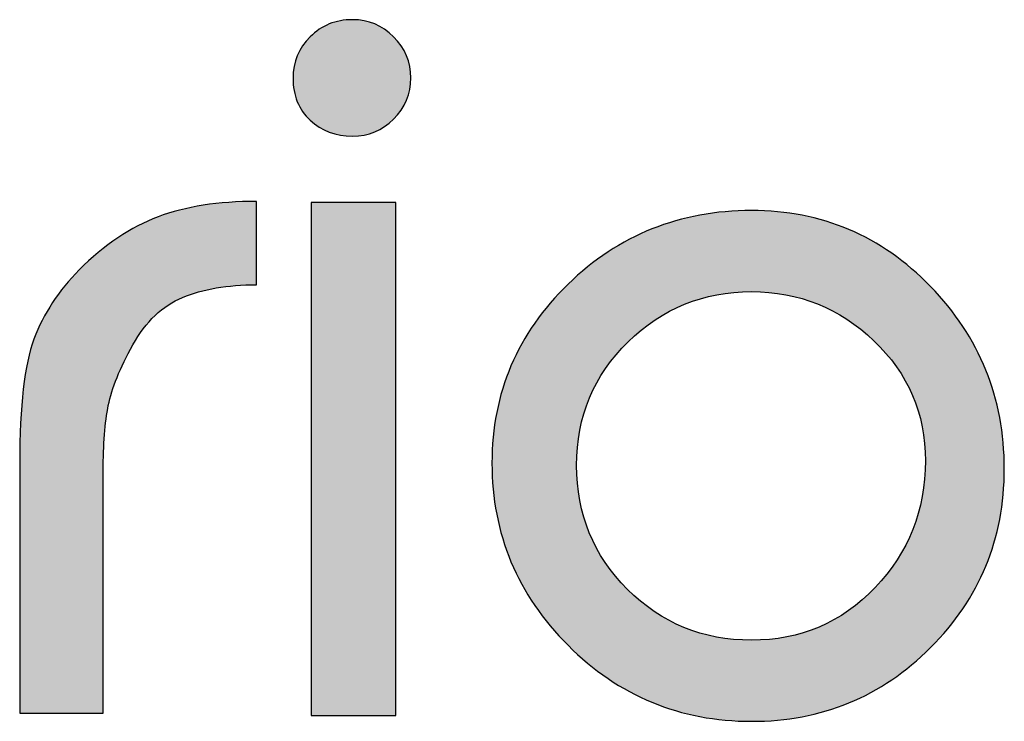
# Model space of a CAD drawing. Header units: millimetres. Extents: x -125 to 300, y 6 to 90.
# Tile 129 of 132: x 297.705 to 298.225, y 22.973 to 23.344. Entities that reach past the tile are written whole.
import ezdxf

# ---------------------------------------------------------------- set-up
doc = ezdxf.new("R2010")
doc.units = ezdxf.units.MM
doc.layers.get('0').update_dxf_attribs({"lineweight": 0})
doc.layers.add('Plano5', color=1, linetype='Continuous')

# ---------------------------------------------------------------- blocks, each defined once
blk = doc.blocks.new('JMULLER')
at = {"layer": 'Plano5', "linetype": 'Continuous', "lineweight": 0}
h = blk.add_hatch(color=7, dxfattribs=at)
h.dxf.hatch_style = 1
edge = h.paths.add_edge_path()
edge.add_spline(control_points=[(144.82133, -14.40139), (144.80906, -14.40139), (144.79872, -14.40557), (144.79036, -14.41394)], knot_values=[0.125, 0.125, 0.125, 0.125, 0.25, 0.25, 0.25, 0.25], degree=3, periodic=0)
edge.add_spline(control_points=[(144.79036, -14.41394), (144.78199, -14.42231), (144.7778, -14.43235), (144.7778, -14.44407)], knot_values=[0, 0, 0, 0, 0.125, 0.125, 0.125, 0.125], degree=3, periodic=0)
edge.add_spline(control_points=[(144.7778, -14.44407), (144.7778, -14.4569), (144.78199, -14.46722), (144.79036, -14.47503)], knot_values=[0.875, 0.875, 0.875, 0.875, 1, 1, 1, 1], degree=3, periodic=0)
edge.add_spline(control_points=[(144.79036, -14.47503), (144.79872, -14.48284), (144.80906, -14.48675), (144.82133, -14.48675)], knot_values=[0.75, 0.75, 0.75, 0.75, 0.875, 0.875, 0.875, 0.875], degree=3, periodic=0)
edge.add_spline(control_points=[(144.82133, -14.48675), (144.83305, -14.48675), (144.8431, -14.48256), (144.85147, -14.47419)], knot_values=[0.625, 0.625, 0.625, 0.625, 0.75, 0.75, 0.75, 0.75], degree=3, periodic=0)
edge.add_spline(control_points=[(144.85147, -14.47419), (144.85983, -14.46582), (144.86402, -14.45578), (144.86402, -14.44407)], knot_values=[0.5, 0.5, 0.5, 0.5, 0.625, 0.625, 0.625, 0.625], degree=3, periodic=0)
edge.add_spline(control_points=[(144.86402, -14.44407), (144.86402, -14.43235), (144.85983, -14.42231), (144.85147, -14.41394)], knot_values=[0.375, 0.375, 0.375, 0.375, 0.5, 0.5, 0.5, 0.5], degree=3, periodic=0)
edge.add_spline(control_points=[(144.85147, -14.41394), (144.8431, -14.40557), (144.83305, -14.40139), (144.82133, -14.40139)], knot_values=[0.25, 0.25, 0.25, 0.25, 0.375, 0.375, 0.375, 0.375], degree=3, periodic=0)
edge = h.paths.add_edge_path()
edge.add_spline(control_points=[(144.79119, -14.91103), (144.79119, -14.91103), (144.79119, -14.53528), (144.79119, -14.53528), (144.79119, -14.53528), (144.79119, -14.53528), (144.85314, -14.53528), (144.85314, -14.53528), (144.85314, -14.53528), (144.85314, -14.53528), (144.85314, -14.91103), (144.85314, -14.91103), (144.85314, -14.91103), (144.85314, -14.91103), (144.79119, -14.91103), (144.79119, -14.91103)], knot_values=[0, 0, 0, 0, 0.25, 0.25, 0.25, 0.2501, 0.5, 0.5, 0.5, 0.5001, 0.75, 0.75, 0.75, 0.7501, 1, 1, 1, 1], degree=3, periodic=0)
h = blk.add_hatch(color=7, dxfattribs=at)
h.dxf.hatch_style = 1
edge = h.paths.add_edge_path()
edge.add_spline(control_points=[(144.75101, -14.59554), (144.75101, -14.59554), (144.75101, -14.59554), (144.75101, -14.59554), (144.75101, -14.59554), (144.75101, -14.59554), (144.75101, -14.53445), (144.75101, -14.53445)], knot_values=[0.6, 0.6, 0.6, 0.6, 0.633334, 0.633334, 0.633334, 0.633434, 0.666667, 0.666667, 0.666667, 0.666667], degree=3, periodic=0)
edge.add_spline(control_points=[(144.75101, -14.53445), (144.75101, -14.53445), (144.75101, -14.53445), (144.75101, -14.53445), (144.72311, -14.53445), (144.69912, -14.53821), (144.67902, -14.54574)], knot_values=[0.533334, 0.533334, 0.533334, 0.533334, 0.566667, 0.566667, 0.566667, 0.6, 0.6, 0.6, 0.6], degree=3, periodic=0)
edge.add_spline(control_points=[(144.67902, -14.54574), (144.67902, -14.54574), (144.67902, -14.54574), (144.67902, -14.54574), (144.67902, -14.54574), (144.65894, -14.55328), (144.63968, -14.56625), (144.62126, -14.58466)], knot_values=[0.466667, 0.466667, 0.466667, 0.466667, 0.500001, 0.500001, 0.500001, 0.500101, 0.533334, 0.533334, 0.533334, 0.533334], degree=3, periodic=0)
edge.add_spline(control_points=[(144.62126, -14.58466), (144.62126, -14.58466), (144.62126, -14.58466), (144.62126, -14.58466), (144.62126, -14.58466), (144.6062, -14.59972), (144.59518, -14.6166), (144.58819, -14.63529)], knot_values=[0.400001, 0.400001, 0.400001, 0.400001, 0.433334, 0.433334, 0.433334, 0.433434, 0.466667, 0.466667, 0.466667, 0.466667], degree=3, periodic=0)
edge.add_spline(control_points=[(144.58819, -14.63529), (144.58819, -14.63529), (144.58819, -14.63529), (144.58819, -14.63529), (144.58819, -14.63529), (144.58122, -14.65398), (144.57773, -14.68424), (144.57773, -14.72608)], knot_values=[0.333334, 0.333334, 0.333334, 0.333334, 0.366668, 0.366668, 0.366668, 0.366768, 0.400001, 0.400001, 0.400001, 0.400001], degree=3, periodic=0)
edge.add_spline(control_points=[(144.57773, -14.72608), (144.57773, -14.72608), (144.57773, -14.72609), (144.57773, -14.72609), (144.57773, -14.72609), (144.57773, -14.72776), (144.57773, -14.72968), (144.57773, -14.73184)], knot_values=[0.3, 0.3, 0.3, 0.3, 0.316667, 0.316667, 0.316667, 0.316767, 0.333334, 0.333334, 0.333334, 0.333334], degree=3, periodic=0)
edge.add_spline(control_points=[(144.57773, -14.73184), (144.57773, -14.734), (144.57773, -14.73641), (144.57773, -14.73906), (144.57773, -14.73906), (144.57773, -14.74171), (144.57773, -14.7446), (144.57773, -14.74774)], knot_values=[0.233333, 0.233333, 0.233333, 0.233333, 0.266667, 0.266667, 0.266667, 0.266767, 0.3, 0.3, 0.3, 0.3], degree=3, periodic=0)
edge.add_spline(control_points=[(144.57773, -14.74774), (144.57773, -14.75088), (144.57773, -14.75426), (144.57773, -14.75789), (144.57773, -14.75789), (144.57773, -14.75789), (144.57773, -14.90935), (144.57773, -14.90936)], knot_values=[0.133334, 0.133334, 0.133334, 0.133334, 0.166667, 0.166667, 0.166667, 0.166767, 0.233333, 0.233333, 0.233333, 0.233333], degree=3, periodic=0)
edge.add_spline(control_points=[(144.57773, -14.90936), (144.57773, -14.90936), (144.63884, -14.90936), (144.63884, -14.90936)], knot_values=[0.066667, 0.066667, 0.066667, 0.066667, 0.133333, 0.133333, 0.133333, 0.133333], degree=3, periodic=0)
edge.add_spline(control_points=[(144.63884, -14.90936), (144.63884, -14.90935), (144.63884, -14.74701), (144.63884, -14.74701)], knot_values=[0, 0, 0, 0, 0.066666, 0.066666, 0.066666, 0.066666], degree=3, periodic=0)
edge.add_spline(control_points=[(144.63884, -14.74701), (144.63884, -14.74366), (144.63884, -14.73864), (144.63884, -14.73195), (144.63884, -14.73195), (144.63884, -14.72706), (144.63892, -14.7224), (144.63908, -14.71795)], knot_values=[0.916666, 0.916666, 0.916666, 0.916666, 0.983333, 0.983333, 0.983333, 0.983433, 1, 1, 1, 1], degree=3, periodic=0)
edge.add_spline(control_points=[(144.63908, -14.71795), (144.63939, -14.70906), (144.64002, -14.70104), (144.64096, -14.69389)], knot_values=[0.883334, 0.883334, 0.883334, 0.883334, 0.916666, 0.916666, 0.916666, 0.916666], degree=3, periodic=0)
edge.add_spline(control_points=[(144.64096, -14.69389), (144.64143, -14.69032), (144.64198, -14.68696), (144.64261, -14.68383), (144.64261, -14.68383), (144.64512, -14.67127), (144.65112, -14.65649), (144.66061, -14.63947)], knot_values=[0.800001, 0.800001, 0.800001, 0.800001, 0.816668, 0.816668, 0.816668, 0.816768, 0.883334, 0.883334, 0.883334, 0.883334], degree=3, periodic=0)
edge.add_spline(control_points=[(144.66061, -14.63947), (144.66061, -14.63947), (144.66061, -14.63947), (144.66061, -14.63947), (144.66061, -14.63947), (144.6701, -14.62246), (144.68223, -14.61088), (144.69702, -14.60474)], knot_values=[0.733334, 0.733334, 0.733334, 0.733334, 0.766668, 0.766668, 0.766668, 0.766768, 0.800001, 0.800001, 0.800001, 0.800001], degree=3, periodic=0)
edge.add_spline(control_points=[(144.69702, -14.60474), (144.69702, -14.60474), (144.69702, -14.60474), (144.69702, -14.60474), (144.69702, -14.60474), (144.71181, -14.59861), (144.72981, -14.59554), (144.75101, -14.59554)], knot_values=[0.666667, 0.666667, 0.666667, 0.666667, 0.700001, 0.700001, 0.700001, 0.700101, 0.733334, 0.733334, 0.733334, 0.733334], degree=3, periodic=0)
h = blk.add_hatch(color=7, dxfattribs=at)
h.dxf.hatch_style = 1
edge = h.paths.add_edge_path()
edge.add_spline(control_points=[(145.11347, -14.54114), (145.11347, -14.54114), (145.11347, -14.54114), (145.11347, -14.54114), (145.11347, -14.54114), (145.06102, -14.54114), (145.01623, -14.55913), (144.97912, -14.59511)], knot_values=[0.125001, 0.125001, 0.125001, 0.125001, 0.187502, 0.187502, 0.187502, 0.187602, 0.250001, 0.250001, 0.250001, 0.250001], degree=3, periodic=0)
edge.add_spline(control_points=[(144.97912, -14.59511), (144.97912, -14.59512), (144.97912, -14.59512), (144.97912, -14.59512), (144.97912, -14.59512), (144.94201, -14.6311), (144.92346, -14.67476), (144.92346, -14.72609)], knot_values=[0, 0, 0, 0, 0.062501, 0.062501, 0.062501, 0.062601, 0.125001, 0.125001, 0.125001, 0.125001], degree=3, periodic=0)
edge.add_spline(control_points=[(144.92346, -14.72609), (144.92346, -14.77797), (144.94201, -14.82247), (144.97912, -14.85957), (144.97912, -14.85957), (145.01623, -14.89667), (145.06102, -14.91522), (145.11347, -14.91522)], knot_values=[0.750001, 0.750001, 0.750001, 0.750001, 0.875001, 0.875001, 0.875001, 0.875101, 1, 1, 1, 1], degree=3, periodic=0)
edge.add_spline(control_points=[(145.11347, -14.91522), (145.11347, -14.91522), (145.11347, -14.91522), (145.11347, -14.91522), (145.11347, -14.91522), (145.16482, -14.91522), (145.20849, -14.89723), (145.24448, -14.86124)], knot_values=[0.625001, 0.625001, 0.625001, 0.625001, 0.687502, 0.687502, 0.687502, 0.687602, 0.750001, 0.750001, 0.750001, 0.750001], degree=3, periodic=0)
edge.add_spline(control_points=[(145.24448, -14.86124), (145.24448, -14.86124), (145.24448, -14.86124), (145.24448, -14.86124), (145.24448, -14.86124), (145.28048, -14.82526), (145.29848, -14.7816), (145.29848, -14.73027)], knot_values=[0.500001, 0.500001, 0.500001, 0.500001, 0.562502, 0.562502, 0.562502, 0.562602, 0.625001, 0.625001, 0.625001, 0.625001], degree=3, periodic=0)
edge.add_spline(control_points=[(145.29848, -14.73027), (145.29848, -14.73027), (145.29848, -14.73027), (145.29848, -14.73027), (145.29848, -14.73027), (145.29848, -14.67839), (145.28048, -14.63389), (145.24448, -14.59679)], knot_values=[0.375001, 0.375001, 0.375001, 0.375001, 0.437502, 0.437502, 0.437502, 0.437602, 0.500001, 0.500001, 0.500001, 0.500001], degree=3, periodic=0)
edge.add_spline(control_points=[(145.24448, -14.59679), (145.24448, -14.59679), (145.24448, -14.59679), (145.24448, -14.59679), (145.24448, -14.59679), (145.20849, -14.55969), (145.16482, -14.54114), (145.11347, -14.54114)], knot_values=[0.250001, 0.250001, 0.250001, 0.250001, 0.312502, 0.312502, 0.312502, 0.312602, 0.375001, 0.375001, 0.375001, 0.375001], degree=3, periodic=0)
edge = h.paths.add_edge_path(flags=16)
edge.add_spline(control_points=[(145.02307, -14.63738), (145.02307, -14.63738), (145.02307, -14.63738), (145.02307, -14.63738), (145.02307, -14.63738), (145.04818, -14.61283), (145.07831, -14.60056), (145.11347, -14.60056)], knot_values=[0, 0, 0, 0, 0.062501, 0.062501, 0.062501, 0.062601, 0.125001, 0.125001, 0.125001, 0.125001], degree=3, periodic=0)
edge.add_spline(control_points=[(145.11347, -14.60056), (145.14807, -14.60056), (145.17793, -14.61255), (145.20305, -14.63654), (145.20305, -14.63654), (145.22816, -14.66053), (145.24072, -14.68982), (145.24072, -14.7244)], knot_values=[0.750001, 0.750001, 0.750001, 0.750001, 0.875001, 0.875001, 0.875001, 0.875101, 1, 1, 1, 1], degree=3, periodic=0)
edge.add_spline(control_points=[(145.24072, -14.7244), (145.24072, -14.72441), (145.24072, -14.72441), (145.24072, -14.72441), (145.24072, -14.72441), (145.24072, -14.76068), (145.22844, -14.79164), (145.20388, -14.8173)], knot_values=[0.625001, 0.625001, 0.625001, 0.625001, 0.687502, 0.687502, 0.687502, 0.687602, 0.750001, 0.750001, 0.750001, 0.750001], degree=3, periodic=0)
edge.add_spline(control_points=[(145.20388, -14.8173), (145.20388, -14.81731), (145.20388, -14.81731), (145.20388, -14.81731), (145.20388, -14.81731), (145.17933, -14.84297), (145.14919, -14.8558), (145.11347, -14.8558)], knot_values=[0.500001, 0.500001, 0.500001, 0.500001, 0.562502, 0.562502, 0.562502, 0.562602, 0.625001, 0.625001, 0.625001, 0.625001], degree=3, periodic=0)
edge.add_spline(control_points=[(145.11347, -14.8558), (145.11347, -14.8558), (145.11347, -14.8558), (145.11347, -14.8558), (145.11347, -14.8558), (145.07776, -14.8558), (145.04748, -14.84339), (145.02265, -14.81856)], knot_values=[0.375001, 0.375001, 0.375001, 0.375001, 0.437502, 0.437502, 0.437502, 0.437602, 0.500001, 0.500001, 0.500001, 0.500001], degree=3, periodic=0)
edge.add_spline(control_points=[(145.02265, -14.81856), (145.02265, -14.81856), (145.02265, -14.81856), (145.02265, -14.81856), (145.02265, -14.81856), (144.99782, -14.79373), (144.98539, -14.76347), (144.98539, -14.72776)], knot_values=[0.250001, 0.250001, 0.250001, 0.250001, 0.312502, 0.312502, 0.312502, 0.312602, 0.375001, 0.375001, 0.375001, 0.375001], degree=3, periodic=0)
edge.add_spline(control_points=[(144.98539, -14.72776), (144.98539, -14.72776), (144.98539, -14.72776), (144.98539, -14.72776), (144.98539, -14.72776), (144.98539, -14.69206), (144.99796, -14.66193), (145.02307, -14.63738)], knot_values=[0.125001, 0.125001, 0.125001, 0.125001, 0.187502, 0.187502, 0.187502, 0.187602, 0.250001, 0.250001, 0.250001, 0.250001], degree=3, periodic=0)
at = {"layer": 'Plano5', "color": 7}
for points, knots in [([(144.7778, -14.44407), (144.7778, -14.43235), (144.78199, -14.42231), (144.79036, -14.41394), (144.79036, -14.41394), (144.79872, -14.40557), (144.80906, -14.40139), (144.82133, -14.40139), (144.82133, -14.40139), (144.83305, -14.40139), (144.8431, -14.40557), (144.85147, -14.41394), (144.85147, -14.41394), (144.85983, -14.42231), (144.86402, -14.43235), (144.86402, -14.44407), (144.86402, -14.44407), (144.86402, -14.45578), (144.85983, -14.46582), (144.85147, -14.47419), (144.85147, -14.47419), (144.8431, -14.48256), (144.83305, -14.48675), (144.82133, -14.48675), (144.82133, -14.48675), (144.80906, -14.48675), (144.79872, -14.48284), (144.79036, -14.47503), (144.79036, -14.47503), (144.78199, -14.46722), (144.7778, -14.4569), (144.7778, -14.44407)], [0, 0, 0, 0, 0.125, 0.125, 0.125, 0.125, 0.25, 0.25, 0.25, 0.25, 0.375, 0.375, 0.375, 0.375, 0.5, 0.5, 0.5, 0.5, 0.625, 0.625, 0.625, 0.625, 0.75, 0.75, 0.75, 0.75, 0.875, 0.875, 0.875, 0.875, 1, 1, 1, 1]), ([(144.63884, -14.74701), (144.63884, -14.74701), (144.63884, -14.90936), (144.63884, -14.90936), (144.63884, -14.90936), (144.63884, -14.90936), (144.57773, -14.90936), (144.57773, -14.90936), (144.57773, -14.90936), (144.57773, -14.90936), (144.57773, -14.75789), (144.57773, -14.75789), (144.57773, -14.75789), (144.57773, -14.75064), (144.57773, -14.74436), (144.57773, -14.73906), (144.57773, -14.73906), (144.57773, -14.73376), (144.57773, -14.72944), (144.57773, -14.72609), (144.57773, -14.72609), (144.57773, -14.68424), (144.58122, -14.65398), (144.58819, -14.63529), (144.58819, -14.63529), (144.59518, -14.6166), (144.6062, -14.59972), (144.62126, -14.58466), (144.62126, -14.58466), (144.63968, -14.56625), (144.65894, -14.55328), (144.67902, -14.54574), (144.67902, -14.54574), (144.69912, -14.53821), (144.72311, -14.53445), (144.75101, -14.53445), (144.75101, -14.53445), (144.75101, -14.53445), (144.75101, -14.59554), (144.75101, -14.59554), (144.75101, -14.59554), (144.72981, -14.59554), (144.71181, -14.59861), (144.69702, -14.60474), (144.69702, -14.60474), (144.68223, -14.61088), (144.6701, -14.62246), (144.66061, -14.63947), (144.66061, -14.63947), (144.65112, -14.65649), (144.64512, -14.67127), (144.64261, -14.68383), (144.64261, -14.68383), (144.6401, -14.69638), (144.63884, -14.71242), (144.63884, -14.73195), (144.63884, -14.73195), (144.63884, -14.73864), (144.63884, -14.74366), (144.63884, -14.74701)], [0, 0, 0, 0, 0.066667, 0.066667, 0.066667, 0.066667, 0.133333, 0.133333, 0.133333, 0.133333, 0.2, 0.2, 0.2, 0.2, 0.266667, 0.266667, 0.266667, 0.266667, 0.333333, 0.333333, 0.333333, 0.333333, 0.4, 0.4, 0.4, 0.4, 0.466667, 0.466667, 0.466667, 0.466667, 0.533333, 0.533333, 0.533333, 0.533333, 0.6, 0.6, 0.6, 0.6, 0.666667, 0.666667, 0.666667, 0.666667, 0.733333, 0.733333, 0.733333, 0.733333, 0.8, 0.8, 0.8, 0.8, 0.866667, 0.866667, 0.866667, 0.866667, 0.933333, 0.933333, 0.933333, 0.933333, 1, 1, 1, 1]), ([(144.79119, -14.91103), (144.79119, -14.91103), (144.79119, -14.53528), (144.79119, -14.53528), (144.79119, -14.53528), (144.79119, -14.53528), (144.85314, -14.53528), (144.85314, -14.53528), (144.85314, -14.53528), (144.85314, -14.53528), (144.85314, -14.91103), (144.85314, -14.91103), (144.85314, -14.91103), (144.85314, -14.91103), (144.79119, -14.91103), (144.79119, -14.91103)], [0, 0, 0, 0, 0.25, 0.25, 0.25, 0.25, 0.5, 0.5, 0.5, 0.5, 0.75, 0.75, 0.75, 0.75, 1, 1, 1, 1]), ([(144.92346, -14.72609), (144.92346, -14.67476), (144.94201, -14.6311), (144.97912, -14.59512), (144.97912, -14.59512), (145.01623, -14.55913), (145.06102, -14.54114), (145.11347, -14.54114), (145.11347, -14.54114), (145.16482, -14.54114), (145.20849, -14.55969), (145.24448, -14.59679), (145.24448, -14.59679), (145.28048, -14.63389), (145.29848, -14.67839), (145.29848, -14.73027), (145.29848, -14.73027), (145.29848, -14.7816), (145.28048, -14.82526), (145.24448, -14.86124), (145.24448, -14.86124), (145.20849, -14.89723), (145.16482, -14.91522), (145.11347, -14.91522), (145.11347, -14.91522), (145.06102, -14.91522), (145.01623, -14.89667), (144.97912, -14.85957), (144.97912, -14.85957), (144.94201, -14.82247), (144.92346, -14.77797), (144.92346, -14.72609)], [0, 0, 0, 0, 0.125, 0.125, 0.125, 0.125, 0.25, 0.25, 0.25, 0.25, 0.375, 0.375, 0.375, 0.375, 0.5, 0.5, 0.5, 0.5, 0.625, 0.625, 0.625, 0.625, 0.75, 0.75, 0.75, 0.75, 0.875, 0.875, 0.875, 0.875, 1, 1, 1, 1]), ([(145.11347, -14.60056), (145.07831, -14.60056), (145.04818, -14.61283), (145.02307, -14.63738), (145.02307, -14.63738), (144.99796, -14.66193), (144.98539, -14.69206), (144.98539, -14.72776), (144.98539, -14.72776), (144.98539, -14.76347), (144.99782, -14.79373), (145.02265, -14.81856), (145.02265, -14.81856), (145.04748, -14.84339), (145.07776, -14.8558), (145.11347, -14.8558), (145.11347, -14.8558), (145.14919, -14.8558), (145.17933, -14.84297), (145.20388, -14.81731), (145.20388, -14.81731), (145.22844, -14.79164), (145.24072, -14.76068), (145.24072, -14.72441), (145.24072, -14.72441), (145.24072, -14.68982), (145.22816, -14.66053), (145.20305, -14.63654), (145.20305, -14.63654), (145.17793, -14.61255), (145.14807, -14.60056), (145.11347, -14.60056)], [0, 0, 0, 0, 0.125, 0.125, 0.125, 0.125, 0.25, 0.25, 0.25, 0.25, 0.375, 0.375, 0.375, 0.375, 0.5, 0.5, 0.5, 0.5, 0.625, 0.625, 0.625, 0.625, 0.75, 0.75, 0.75, 0.75, 0.875, 0.875, 0.875, 0.875, 1, 1, 1, 1])]:
    blk.add_open_spline(points, degree=3, knots=knots, dxfattribs=at)

msp = doc.modelspace()

# ---------------------------------------------------------------- block references
at = {"color": 0, "xscale": 0.7218114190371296, "yscale": 0.7218114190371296, "zscale": 0.7218114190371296}
msp.add_blockref('JMULLER', (193.34677, 33.73873), dxfattribs=at)
msp.add_blockref('JMULLER', (193.34677, 33.73873), dxfattribs=at)

doc.saveas('drawing.dxf')
